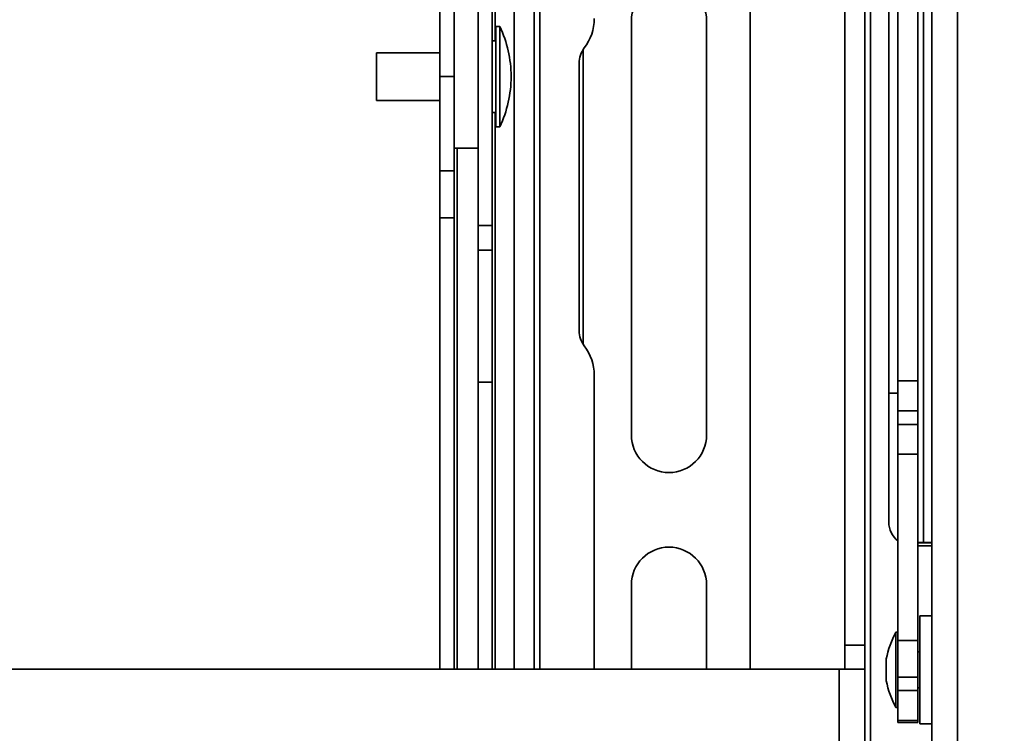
# Model space of a CAD drawing. Header units: millimetres. Extents: x 2 to 1120, y -2 to 861.
# Tile 68 of 226: x 442 to 485, y 295 to 327. Entities that reach past the tile are written whole.
import ezdxf

# ---------------------------------------------------------------- set-up
doc = ezdxf.new("R2010")
doc.units = ezdxf.units.MM
doc.header["$PDSIZE"] = -1
doc.styles.add('SLDTEXTSTYLE0', font='meiryo.ttc', dxfattribs={"width": 0.605})
doc.dimstyles.new('SLDDIMSTYLE1', dxfattribs={"dimtxt": 5.650301, "dimasz": 4.572, "dimexe": 0, "dimexo": 0.0625, "dimgap": 1.412575, "dimtad": 0, "dimtih": 1, "dimtoh": 1, "dimdec": 1, "dimlfac": 3, "dimrnd": 1e-09, "dimzin": 12, "dimdsep": 46, "dimtxsty": 'SLDTEXTSTYLE0', "dimsah": 1, "dimcen": 0.09, "dimadec": 0, "dimazin": 3, "dimtfac": 1, "dimtofl": 0, "dimtmove": 0, "dimatfit": 3, "dimfxl": 1, "dimfrac": 2, "dimtolj": 1, "dimtzin": 12, "dimarcsym": 0})

# ---------------------------------------------------------------- blocks, each defined once
blk = doc.blocks.new('*D37')
at = {"color": 0, "linetype": 'Continuous', "lineweight": -2}
for p, q in [((474.921, 434.321), (624.817, 434.321)), ((624.817, 429.749), (624.817, 366.975)), ((624.817, 284.377), (624.817, 347.15)), ((474.921, 279.805), (624.817, 279.805))]:
    blk.add_line(p, q, dxfattribs=at)
at = {"color": 0}
for points in [[(625.579, 429.749), (624.055, 429.749), (624.817, 434.321)], [(624.055, 284.377), (625.579, 284.377), (624.817, 279.805)]]:
    blk.add_solid(points, dxfattribs=at)
at = {"layer": 'Defpoints', "color": 0}
for p in [(474.859, 434.321), (474.859, 279.805), (624.817, 279.805)]:
    blk.add_point(p, dxfattribs=at)
at = {"color": 0, "lineweight": 18, "insert": (624.817, 365.563), "char_height": 5.6503, "attachment_point": 2, "style": 'SLDTEXTSTYLE0'}
blk.add_mtext('\\A1;463.5\\P(18.25)', dxfattribs=at)

msp = doc.modelspace()

# ---------------------------------------------------------------- linework, layer by layer
at = {"color": 7, "linetype": 'Continuous', "lineweight": 35}
for p, q in [((482.2543, 407.2271), (482.2543, 284.4605)), ((483.3939, 284.2341), (483.3939, 407.2279)), ((474.2027, 406.1961), (474.2027, 297.8227)), ((478.4054, 298.8811), (478.4054, 383.6524)), ((479.291, 298.8811), (479.291, 383.6524)), ((481.8911, 349.6937), (481.8911, 303.4409)), ((480.3493, 343.7296), (480.3493, 310.0571)), ((479.545, 343.5004), (479.545, 291.0071)), ((480.7515, 310.5973), (480.7515, 340.5939)), ((481.6371, 310.5973), (481.6371, 340.5939)), ((462.1377, 317.4845), (462.1377, 330.6966)), ((462.7702, 317.4845), (462.7702, 330.6966)), ((460.4469, 324.0905), (460.4469, 328.2646)), ((461.0794, 328.2646), (461.0794, 324.0905)), ((463.7366, 297.8227), (463.7366, 328.1232)), ((464.6223, 297.8227), (464.6223, 328.1232)), ((468.9365, 308.2048), (468.9365, 326.5648)), ((472.2723, 326.5648), (472.2723, 308.2048)), ((463.1036, 326.313), (462.9251, 326.313)), ((462.9251, 321.868), (462.9251, 326.313)), ((463.1036, 321.868), (463.1036, 326.313)), ((462.9251, 325.678), (462.7702, 325.678)), ((466.7944, 325.2856), (466.7944, 312.2276)), ((460.4469, 325.1488), (457.6335, 325.1488)), ((457.6335, 323.0322), (457.6335, 325.1488)), ((466.6153, 324.6838), (466.6153, 312.8294)), ((460.4469, 324.0905), (461.0794, 324.0905)), ((460.4469, 319.9164), (460.4469, 324.0905)), ((461.0794, 324.0905), (461.0794, 319.9164)), ((463.6025, 324.0857), (463.6025, 324.0953)), ((457.6335, 323.0322), (460.4469, 323.0322)), ((462.7702, 322.503), (462.9251, 322.503)), ((462.9251, 321.868), (463.1036, 321.868)), ((461.0794, 320.9155), (462.1377, 320.9155)), ((460.4469, 319.9164), (461.0794, 319.9164)), ((460.4469, 317.8293), (460.4469, 319.9164)), ((461.0794, 319.9164), (461.0794, 317.8293)), ((461.0794, 317.8293), (460.4469, 317.8293)), ((460.4469, 317.8293), (460.4469, 297.8227)), ((461.0794, 317.8293), (461.0794, 297.8227)), ((462.1377, 317.4845), (462.7702, 317.4845)), ((462.1377, 316.3974), (462.1377, 317.4845)), ((462.7702, 317.4845), (462.7702, 316.3974)), ((462.7702, 316.3974), (462.1377, 316.3974)), ((462.1377, 310.5439), (462.1377, 316.3974)), ((462.7702, 316.3974), (462.7702, 310.5439)), ((467.2926, 297.8227), (467.2926, 310.8546)), ((462.7702, 310.5439), (462.1377, 310.5439)), ((462.1377, 297.8227), (462.1377, 310.5439)), ((462.7702, 297.8227), (462.7702, 310.5439)), ((481.6371, 310.5973), (480.7515, 310.5973)), ((480.7515, 309.2781), (480.7515, 310.5973)), ((481.6371, 310.5973), (481.6371, 309.2781)), ((480.3493, 304.3421), (480.3493, 310.0571)), ((481.6371, 309.2781), (480.7515, 309.2781)), ((480.7515, 309.2781), (480.7515, 308.67)), ((481.6371, 309.2781), (481.6371, 308.67)), ((481.6371, 308.67), (480.7515, 308.67)), ((480.7515, 307.3508), (480.7515, 308.67)), ((481.6371, 308.67), (481.6371, 307.3508)), ((481.6371, 307.3508), (480.7515, 307.3508)), ((480.7515, 307.3508), (480.7515, 299.0874)), ((481.6371, 307.3508), (481.6371, 299.0874)), ((481.8911, 303.4409), (481.8911, 303.4161)), ((481.8911, 303.4409), (482.2543, 303.4409)), ((482.2543, 303.4161), (481.8911, 303.4161)), ((482.2543, 303.2837), (481.6371, 303.2837)), ((468.9365, 297.8227), (468.9365, 301.5649)), ((472.2723, 301.5649), (472.2723, 297.8227)), ((482.2543, 300.1847), (481.7252, 300.1847)), ((481.7252, 295.4011), (481.7252, 300.1847)), ((480.7515, 299.4608), (480.6668, 299.4608)), ((480.6668, 299.4608), (480.6668, 296.2309)), ((481.6371, 299.0874), (480.7515, 299.0874)), ((480.7515, 297.4732), (480.7515, 299.0874)), ((481.6371, 299.0874), (481.6371, 297.4732)), ((478.4054, 298.8811), (479.291, 298.8811)), ((478.4054, 298.8811), (478.4054, 297.8227)), ((479.291, 297.8227), (479.291, 298.8811)), ((480.2401, 298.2755), (480.2401, 297.3409)), ((481.7252, 298.5866), (481.6371, 298.5866)), ((420.1302, 297.8227), (478.1514, 297.8227)), ((478.1514, 297.8227), (478.1514, 291.0071)), ((479.291, 297.8227), (478.1514, 297.8227)), ((479.291, 297.8227), (479.291, 291.0071)), ((480.2401, 297.3409), (480.2401, 297.3103)), ((481.6371, 297.4732), (480.7515, 297.4732)), ((480.7515, 296.873), (480.7515, 297.4732)), ((481.6371, 296.873), (481.6371, 297.4732)), ((481.6371, 296.873), (480.7515, 296.873)), ((480.7515, 295.5519), (480.7515, 296.873)), ((481.6371, 296.9991), (481.7252, 296.9991)), ((481.6371, 295.5519), (481.6371, 296.873)), ((480.6668, 296.2309), (480.6668, 296.125)), ((480.6668, 296.125), (480.7515, 296.125)), ((481.6371, 295.5519), (480.7515, 295.5519)), ((480.7515, 295.5519), (480.7515, 295.4628)), ((481.6371, 295.4628), (480.7515, 295.4628)), ((481.6371, 295.5519), (481.6371, 295.4628)), ((481.7252, 295.4011), (482.2543, 295.4011))]:
    msp.add_line(p, q, dxfattribs=at)
at = {"color": 8, "linetype": 'Continuous', "lineweight": 35}
for p, q in [((464.8763, 297.8227), (464.8763, 406.1961)), ((462.8972, 325.678), (462.8972, 382.9551)), ((462.8972, 297.8227), (462.8972, 322.503)), ((461.2064, 297.8227), (461.2064, 320.9155)), ((480.7515, 310.0571), (480.3493, 310.0571))]:
    msp.add_line(p, q, dxfattribs=at)
at = {"color": 7, "linetype": 'Continuous', "lineweight": 35, "flags": 128}
msp.add_lwpolyline([(481.8911, 303.4161), (481.6688, 303.4167), (481.6371, 303.4169)], dxfattribs=at)
at = {"color": 7, "linetype": 'Continuous', "lineweight": 35}
for centre, radius, start, end in [((470.6044, 326.5648), 1.6679, 0, 180), ((465.176, 326.6585), 2.1167, 322.13635, 0), ((458.4237, 324.0953), 5.1787, 0, 25.35529), ((467.716, 324.6838), 1.1007, 142.13635, 180), ((458.4237, 324.0857), 5.1787, 334.64471, 0), ((467.716, 312.8294), 1.1007, 180, 217.86365), ((465.176, 310.8546), 2.1167, 0, 37.86365), ((470.6044, 308.2048), 1.6679, 180, 0), ((481.4077, 304.3421), 1.0583, 180, 231.68387), ((481.8277, 305.7136), 2.2736, 265.19233, 271.59921), ((470.6044, 301.5649), 1.6679, 0, 180), ((484.3922, 297.4501), 4.2333, 151.64236, 168.75681), ((484.3922, 298.1357), 4.2333, 191.24319, 208.35764)]:
    msp.add_arc(centre, radius, start, end, dxfattribs=at)

# ---------------------------------------------------------------- dimensions: what is measured, and where the dimension line sits
at = {"color": 7, "linetype": 'Continuous', "lineweight": 18}
dim = msp.add_linear_dim(base=(624.817, 279.8046), p1=(474.8587, 434.3212), p2=(474.8587, 279.8046), angle=90, text='<>\\P(18.25)', dimstyle='SLDDIMSTYLE1', dxfattribs=at)
dim.commit()
dim.dimension.update_dxf_attribs({"geometry": '*D37', "text_midpoint": (624.817, 357.0629), "dimtype": 160})

doc.saveas('drawing.dxf')
